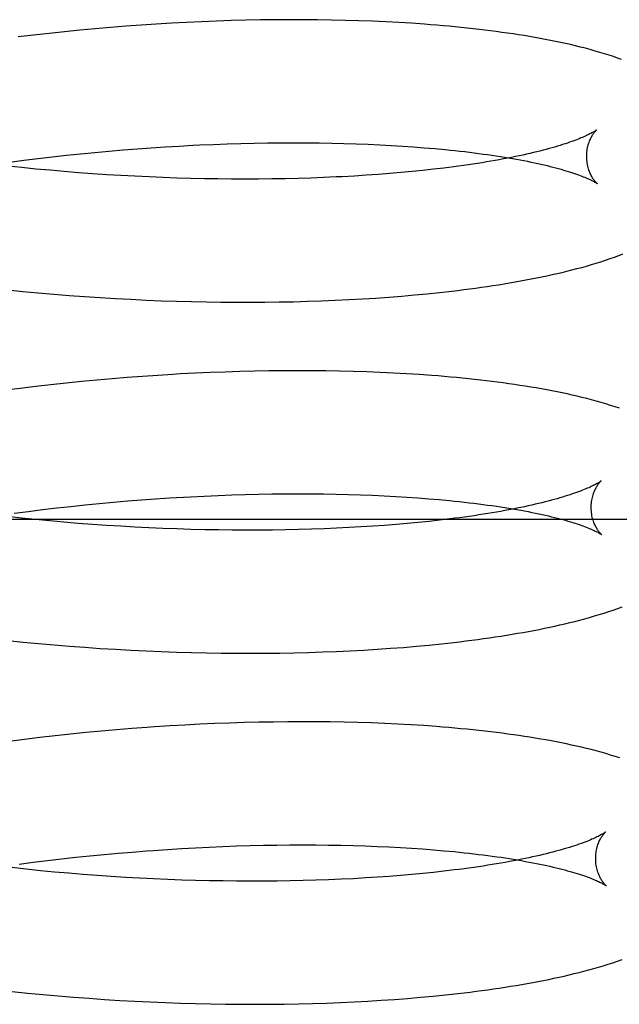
# Model space of a CAD drawing. Header units: inches. Extents: x 0 to 184, y 0 to 119.
# Tile 69 of 114: x 110.3546 to 110.4515, y 43.3645 to 43.5238. Entities that reach past the tile are written whole.
import ezdxf

# ---------------------------------------------------------------- set-up
doc = ezdxf.new("R2010")
doc.units = ezdxf.units.IN
doc.header["$LTSCALE"] = 10.121375
doc.header["$MEASUREMENT"] = 0
doc.linetypes.add('HIDDEN', pattern=[0.2, 0.1, -0.1])
doc.layers.add('DEFAULT_2', color=8, linetype='HIDDEN')

msp = doc.modelspace()

# ---------------------------------------------------------------- linework, layer by layer
at = {"layer": 'DEFAULT_2', "color": 8, "linetype": 'HIDDEN'}
for p, q in [((110.38877, 43.52362), (110.38638, 43.52354)), ((110.39115, 43.52368), (110.38877, 43.52362)), ((110.39351, 43.52372), (110.39115, 43.52368)), ((110.39585, 43.52375), (110.39351, 43.52372)), ((110.39817, 43.52377), (110.39585, 43.52375)), ((110.40047, 43.52377), (110.39817, 43.52377)), ((110.40275, 43.52375), (110.40047, 43.52377)), ((110.405, 43.52371), (110.40275, 43.52375)), ((110.40723, 43.52366), (110.405, 43.52371)), ((110.40943, 43.5236), (110.40723, 43.52366)), ((110.4116, 43.52351), (110.40943, 43.5236)), ((110.36429, 43.52207), (110.3618, 43.52182)), ((110.36677, 43.5223), (110.36429, 43.52207)), ((110.36925, 43.52251), (110.36677, 43.5223)), ((110.37173, 43.52271), (110.36925, 43.52251)), ((110.37419, 43.52289), (110.37173, 43.52271)), ((110.37665, 43.52305), (110.37419, 43.52289)), ((110.3791, 43.5232), (110.37665, 43.52305)), ((110.38154, 43.52333), (110.3791, 43.5232)), ((110.38396, 43.52344), (110.38154, 43.52333)), ((110.38638, 43.52354), (110.38396, 43.52344)), ((110.41375, 43.52342), (110.4116, 43.52351)), ((110.41587, 43.5233), (110.41375, 43.52342)), ((110.41795, 43.52318), (110.41587, 43.5233)), ((110.35682, 43.52127), (110.35433, 43.52097)), ((110.35931, 43.52155), (110.35682, 43.52127)), ((110.3618, 43.52182), (110.35931, 43.52155)), ((110.37356, 43.50288), (110.37583, 43.50304)), ((110.37583, 43.50304), (110.37809, 43.50319)), ((110.37809, 43.50319), (110.38035, 43.50333)), ((110.38371, 43.5035), (110.38593, 43.50359)), ((110.38593, 43.50359), (110.38813, 43.50368)), ((110.38813, 43.50368), (110.39032, 43.50374)), ((110.39032, 43.50374), (110.39249, 43.50379)), ((110.39249, 43.50379), (110.39464, 43.50383)), ((110.39464, 43.50383), (110.39677, 43.50385)), ((110.39677, 43.50385), (110.39887, 43.50386)), ((110.39887, 43.50386), (110.40095, 43.50385)), ((110.40095, 43.50385), (110.403, 43.50383)), ((110.403, 43.50383), (110.40502, 43.5038)), ((110.40502, 43.5038), (110.40701, 43.50375)), ((110.40701, 43.50375), (110.40897, 43.50369)), ((110.40897, 43.50369), (110.4109, 43.50362)), ((110.4109, 43.50362), (110.4128, 43.50353)), ((110.4128, 43.50353), (110.41465, 43.50343)), ((110.41465, 43.50343), (110.41647, 43.50332)), ((110.41647, 43.50332), (110.41826, 43.5032)), ((110.41826, 43.5032), (110.42, 43.50306)), ((110.42, 43.50306), (110.4217, 43.50292)), ((110.35526, 43.50102), (110.35754, 43.5013)), ((110.35754, 43.5013), (110.35983, 43.50158)), ((110.35983, 43.50158), (110.36212, 43.50183)), ((110.36212, 43.50183), (110.36441, 43.50207)), ((110.36441, 43.50207), (110.3667, 43.5023)), ((110.3667, 43.5023), (110.36899, 43.50251)), ((110.36899, 43.50251), (110.37128, 43.5027)), ((110.37128, 43.5027), (110.37356, 43.50288)), ((110.35492, 43.49984), (110.35264, 43.50009)), ((110.35298, 43.50072), (110.35526, 43.50102)), ((110.3572, 43.49961), (110.35492, 43.49984)), ((110.42314, 43.49976), (110.42147, 43.49956)), ((110.35949, 43.4994), (110.3572, 43.49961)), ((110.36178, 43.4992), (110.35949, 43.4994)), ((110.36407, 43.49901), (110.36178, 43.4992)), ((110.36636, 43.49885), (110.36407, 43.49901)), ((110.36865, 43.49869), (110.36636, 43.49885)), ((110.37094, 43.49855), (110.36865, 43.49869)), ((110.37321, 43.49843), (110.37094, 43.49855)), ((110.37549, 43.49832), (110.37321, 43.49843)), ((110.37775, 43.49823), (110.37549, 43.49832)), ((110.38, 43.49815), (110.37775, 43.49823)), ((110.38225, 43.49808), (110.38, 43.49815)), ((110.40165, 43.49815), (110.39958, 43.49809)), ((110.4037, 43.49823), (110.40165, 43.49815)), ((110.40572, 43.49832), (110.4037, 43.49823)), ((110.41062, 43.4986), (110.40869, 43.49848)), ((110.41253, 43.49873), (110.41062, 43.4986)), ((110.41439, 43.49887), (110.41253, 43.49873)), ((110.41622, 43.49903), (110.41439, 43.49887)), ((110.41801, 43.4992), (110.41622, 43.49903)), ((110.41976, 43.49937), (110.41801, 43.4992)), ((110.42147, 43.49956), (110.41976, 43.49937)), ((110.38444, 43.49803), (110.38225, 43.49808)), ((110.38663, 43.498), (110.38444, 43.49803)), ((110.38884, 43.49798), (110.38663, 43.498)), ((110.39103, 43.49797), (110.38884, 43.49798)), ((110.3932, 43.49798), (110.39103, 43.49797)), ((110.39535, 43.498), (110.3932, 43.49798)), ((110.39748, 43.49804), (110.39535, 43.498)), ((110.39958, 43.49809), (110.39748, 43.49804)), ((110.35257, 43.48007), (110.35507, 43.47982)), ((110.35507, 43.47982), (110.35757, 43.47958)), ((110.35757, 43.47958), (110.36007, 43.47936)), ((110.36007, 43.47936), (110.36257, 43.47916)), ((110.36257, 43.47916), (110.36506, 43.47898)), ((110.41427, 43.47889), (110.41636, 43.47906)), ((110.41636, 43.47906), (110.41843, 43.47924)), ((110.41843, 43.47924), (110.42047, 43.47943)), ((110.42047, 43.47943), (110.42247, 43.47964)), ((110.36506, 43.47898), (110.36756, 43.47881)), ((110.36756, 43.47881), (110.37004, 43.47866)), ((110.37004, 43.47866), (110.37252, 43.47853)), ((110.37252, 43.47853), (110.375, 43.47841)), ((110.375, 43.47841), (110.37746, 43.47831)), ((110.37746, 43.47831), (110.37992, 43.47823)), ((110.37992, 43.47823), (110.38236, 43.47817)), ((110.38236, 43.47817), (110.38479, 43.47812)), ((110.38479, 43.47812), (110.38712, 43.47808)), ((110.38712, 43.47808), (110.38949, 43.47807)), ((110.38949, 43.47807), (110.39185, 43.47806)), ((110.39185, 43.47806), (110.3942, 43.47808)), ((110.3942, 43.47808), (110.39652, 43.47811)), ((110.39652, 43.47811), (110.39882, 43.47815)), ((110.39882, 43.47815), (110.4011, 43.47821)), ((110.4011, 43.47821), (110.40336, 43.47829)), ((110.40336, 43.47829), (110.40559, 43.47838)), ((110.40559, 43.47838), (110.4078, 43.47849)), ((110.4078, 43.47849), (110.40998, 43.47861)), ((110.40998, 43.47861), (110.41214, 43.47874)), ((110.41214, 43.47874), (110.41427, 43.47889)), ((110.38297, 43.46657), (110.38054, 43.46645)), ((110.38538, 43.46668), (110.38297, 43.46657)), ((110.38778, 43.46677), (110.38538, 43.46668)), ((110.39017, 43.46684), (110.38778, 43.46677)), ((110.39253, 43.4669), (110.39017, 43.46684)), ((110.39488, 43.46694), (110.39253, 43.4669)), ((110.39721, 43.46697), (110.39488, 43.46694)), ((110.39952, 43.46698), (110.39721, 43.46697)), ((110.40181, 43.46697), (110.39952, 43.46698)), ((110.40407, 43.46695), (110.40181, 43.46697)), ((110.40631, 43.46691), (110.40407, 43.46695)), ((110.40852, 43.46686), (110.40631, 43.46691)), ((110.41071, 43.46679), (110.40852, 43.46686)), ((110.41287, 43.4667), (110.41071, 43.46679)), ((110.415, 43.4666), (110.41287, 43.4667)), ((110.4171, 43.46648), (110.415, 43.4666)), ((110.41918, 43.46635), (110.4171, 43.46648)), ((110.35958, 43.46471), (110.3571, 43.46443)), ((110.36207, 43.46498), (110.35958, 43.46471)), ((110.36455, 43.46523), (110.36207, 43.46498)), ((110.36703, 43.46546), (110.36455, 43.46523)), ((110.3695, 43.46568), (110.36703, 43.46546)), ((110.37197, 43.46588), (110.3695, 43.46568)), ((110.37443, 43.46606), (110.37197, 43.46588)), ((110.37688, 43.46623), (110.37443, 43.46606)), ((110.35462, 43.46413), (110.35214, 43.46381)), ((110.3571, 43.46443), (110.35462, 43.46413)), ((110.36742, 43.44551), (110.36971, 43.44572)), ((110.36971, 43.44572), (110.37199, 43.44591)), ((110.37199, 43.44591), (110.37427, 43.44609)), ((110.37427, 43.44609), (110.37655, 43.44625)), ((110.37994, 43.44647), (110.38219, 43.4466)), ((110.38219, 43.4466), (110.38442, 43.44671)), ((110.38442, 43.44671), (110.38664, 43.4468)), ((110.38664, 43.4468), (110.38885, 43.44688)), ((110.38885, 43.44688), (110.39104, 43.44695)), ((110.39104, 43.44695), (110.39321, 43.447)), ((110.39321, 43.447), (110.39536, 43.44704)), ((110.39536, 43.44704), (110.39748, 43.44706)), ((110.39748, 43.44706), (110.39959, 43.44707)), ((110.39959, 43.44707), (110.40166, 43.44706)), ((110.40166, 43.44706), (110.40372, 43.44704)), ((110.40372, 43.44704), (110.40574, 43.44701)), ((110.40574, 43.44701), (110.40773, 43.44696)), ((110.40773, 43.44696), (110.40969, 43.4469)), ((110.40969, 43.4469), (110.41162, 43.44683)), ((110.41162, 43.44683), (110.41351, 43.44674)), ((110.41351, 43.44674), (110.41537, 43.44664)), ((110.41537, 43.44664), (110.41719, 43.44653)), ((110.41719, 43.44653), (110.41897, 43.44641)), ((110.41897, 43.44641), (110.42071, 43.44627)), ((110.42071, 43.44627), (110.42241, 43.44613)), ((110.3537, 43.44393), (110.35597, 43.44423)), ((110.35597, 43.44423), (110.35826, 43.44451)), ((110.35826, 43.44451), (110.36055, 43.44478)), ((110.36055, 43.44478), (110.36284, 43.44504)), ((110.36284, 43.44504), (110.36513, 43.44528)), ((110.36513, 43.44528), (110.36742, 43.44551)), ((110.31748, 43.44294), (110.53748, 43.44294)), ((110.35485, 43.44313), (110.35257, 43.44338)), ((110.35714, 43.4429), (110.35485, 43.44313)), ((110.35943, 43.44268), (110.35714, 43.4429)), ((110.36172, 43.44247), (110.35943, 43.44268)), ((110.36402, 43.44228), (110.36172, 43.44247)), ((110.41902, 43.44243), (110.41724, 43.44227)), ((110.42076, 43.44261), (110.41902, 43.44243)), ((110.42245, 43.4428), (110.42076, 43.44261)), ((110.42411, 43.443), (110.42245, 43.4428)), ((110.36632, 43.44211), (110.36402, 43.44228)), ((110.36861, 43.44195), (110.36632, 43.44211)), ((110.3709, 43.44181), (110.36861, 43.44195)), ((110.37319, 43.44168), (110.3709, 43.44181)), ((110.37547, 43.44156), (110.37319, 43.44168)), ((110.37774, 43.44146), (110.37547, 43.44156)), ((110.38, 43.44138), (110.37774, 43.44146)), ((110.38225, 43.44131), (110.38, 43.44138)), ((110.38449, 43.44126), (110.38225, 43.44131)), ((110.38672, 43.44122), (110.38449, 43.44126)), ((110.38892, 43.44119), (110.38672, 43.44122)), ((110.39111, 43.44118), (110.38892, 43.44119)), ((110.39328, 43.44119), (110.39111, 43.44118)), ((110.39543, 43.4412), (110.39328, 43.44119)), ((110.39756, 43.44123), (110.39543, 43.4412)), ((110.39966, 43.44128), (110.39756, 43.44123)), ((110.40174, 43.44134), (110.39966, 43.44128)), ((110.40379, 43.44141), (110.40174, 43.44134)), ((110.40581, 43.4415), (110.40379, 43.44141)), ((110.4078, 43.44159), (110.40581, 43.4415)), ((110.40976, 43.44171), (110.4078, 43.44159)), ((110.41168, 43.44183), (110.40976, 43.44171)), ((110.41357, 43.44196), (110.41168, 43.44183)), ((110.41543, 43.44211), (110.41357, 43.44196)), ((110.41724, 43.44227), (110.41543, 43.44211)), ((110.35266, 43.42334), (110.35515, 43.42309)), ((110.35515, 43.42309), (110.35763, 43.42285)), ((110.35763, 43.42285), (110.36012, 43.42263)), ((110.36012, 43.42263), (110.36261, 43.42242)), ((110.36261, 43.42242), (110.3651, 43.42224)), ((110.3651, 43.42224), (110.36758, 43.42206)), ((110.36758, 43.42206), (110.37006, 43.42191)), ((110.37006, 43.42191), (110.37253, 43.42177)), ((110.37253, 43.42177), (110.375, 43.42165)), ((110.375, 43.42165), (110.37746, 43.42155)), ((110.40577, 43.42157), (110.408, 43.42167)), ((110.408, 43.42167), (110.4102, 43.42179)), ((110.4102, 43.42179), (110.41237, 43.42192)), ((110.41237, 43.42192), (110.41451, 43.42207)), ((110.41451, 43.42207), (110.41663, 43.42223)), ((110.41663, 43.42223), (110.41871, 43.42241)), ((110.41871, 43.42241), (110.42076, 43.4226)), ((110.42076, 43.4226), (110.42278, 43.42281)), ((110.37746, 43.42155), (110.3799, 43.42146)), ((110.3799, 43.42146), (110.38234, 43.42139)), ((110.38234, 43.42139), (110.38476, 43.42134)), ((110.38476, 43.42134), (110.38717, 43.4213)), ((110.38717, 43.4213), (110.38956, 43.42128)), ((110.38956, 43.42128), (110.39194, 43.42127)), ((110.39194, 43.42127), (110.3943, 43.42128)), ((110.3943, 43.42128), (110.39663, 43.42131)), ((110.39663, 43.42131), (110.39895, 43.42135)), ((110.39895, 43.42135), (110.40125, 43.42141)), ((110.40125, 43.42141), (110.40352, 43.42148)), ((110.40352, 43.42148), (110.40577, 43.42157)), ((110.37269, 43.40909), (110.37022, 43.40889)), ((110.37883, 43.40952), (110.37638, 43.40936)), ((110.38127, 43.40966), (110.37883, 43.40952)), ((110.3837, 43.40978), (110.38127, 43.40966)), ((110.38611, 43.40989), (110.3837, 43.40978)), ((110.38851, 43.40998), (110.38611, 43.40989)), ((110.39089, 43.41005), (110.38851, 43.40998)), ((110.39326, 43.41011), (110.39089, 43.41005)), ((110.39561, 43.41015), (110.39326, 43.41011)), ((110.39794, 43.41018), (110.39561, 43.41015)), ((110.40025, 43.41019), (110.39794, 43.41018)), ((110.40253, 43.41018), (110.40025, 43.41019)), ((110.4048, 43.41016), (110.40253, 43.41018)), ((110.40704, 43.41012), (110.4048, 43.41016)), ((110.40925, 43.41006), (110.40704, 43.41012)), ((110.41144, 43.40999), (110.40925, 43.41006)), ((110.4136, 43.40991), (110.41144, 43.40999)), ((110.41573, 43.40981), (110.4136, 43.40991)), ((110.41783, 43.40969), (110.41573, 43.40981)), ((110.41991, 43.40956), (110.41783, 43.40969)), ((110.35534, 43.40733), (110.35286, 43.40702)), ((110.35782, 43.40764), (110.35534, 43.40733)), ((110.36031, 43.40792), (110.35782, 43.40764)), ((110.36279, 43.40819), (110.36031, 43.40792)), ((110.36527, 43.40844), (110.36279, 43.40819)), ((110.36775, 43.40867), (110.36527, 43.40844)), ((110.37022, 43.40889), (110.36775, 43.40867)), ((110.38072, 43.38968), (110.38297, 43.38981)), ((110.38297, 43.38981), (110.38521, 43.38992)), ((110.38521, 43.38992), (110.38743, 43.39002)), ((110.38743, 43.39002), (110.38963, 43.3901)), ((110.38963, 43.3901), (110.39182, 43.39016)), ((110.39182, 43.39016), (110.39399, 43.39021)), ((110.39399, 43.39021), (110.39613, 43.39025)), ((110.39613, 43.39025), (110.39826, 43.39027)), ((110.39826, 43.39027), (110.40036, 43.39028)), ((110.40036, 43.39028), (110.40244, 43.39027)), ((110.40244, 43.39027), (110.40449, 43.39025)), ((110.40449, 43.39025), (110.40651, 43.39022)), ((110.40651, 43.39022), (110.4085, 43.39017)), ((110.4085, 43.39017), (110.41046, 43.39011)), ((110.41046, 43.39011), (110.41238, 43.39003)), ((110.41238, 43.39003), (110.41428, 43.38995)), ((110.41428, 43.38995), (110.41613, 43.38985)), ((110.41613, 43.38985), (110.41795, 43.38974)), ((110.36134, 43.388), (110.36363, 43.38826)), ((110.36363, 43.38826), (110.36592, 43.3885)), ((110.36592, 43.3885), (110.36821, 43.38872)), ((110.36821, 43.38872), (110.3705, 43.38893)), ((110.3705, 43.38893), (110.37278, 43.38912)), ((110.3762, 43.38939), (110.37847, 43.38954)), ((110.37847, 43.38954), (110.38072, 43.38968)), ((110.41795, 43.38974), (110.41973, 43.38961)), ((110.41973, 43.38961), (110.42147, 43.38948)), ((110.42147, 43.38948), (110.42317, 43.38933)), ((110.35449, 43.38715), (110.35677, 43.38745)), ((110.35677, 43.38745), (110.35905, 43.38773)), ((110.35905, 43.38773), (110.36134, 43.388)), ((110.35562, 43.38634), (110.35334, 43.38659)), ((110.35791, 43.3861), (110.35562, 43.38634)), ((110.3602, 43.38588), (110.35791, 43.3861)), ((110.36249, 43.38568), (110.3602, 43.38588)), ((110.36479, 43.38549), (110.36249, 43.38568)), ((110.36708, 43.38531), (110.36479, 43.38549)), ((110.36938, 43.38516), (110.36708, 43.38531)), ((110.37167, 43.38501), (110.36938, 43.38516)), ((110.41241, 43.38504), (110.41049, 43.38492)), ((110.4143, 43.38517), (110.41241, 43.38504)), ((110.41616, 43.38532), (110.4143, 43.38517)), ((110.41797, 43.38548), (110.41616, 43.38532)), ((110.41975, 43.38564), (110.41797, 43.38548)), ((110.42149, 43.38582), (110.41975, 43.38564)), ((110.42318, 43.38601), (110.42149, 43.38582)), ((110.42483, 43.38621), (110.42318, 43.38601)), ((110.37395, 43.38488), (110.37167, 43.38501)), ((110.37623, 43.38477), (110.37395, 43.38488)), ((110.3785, 43.38467), (110.37623, 43.38477)), ((110.38076, 43.38459), (110.3785, 43.38467)), ((110.38301, 43.38452), (110.38076, 43.38459)), ((110.38525, 43.38446), (110.38301, 43.38452)), ((110.38747, 43.38443), (110.38525, 43.38446)), ((110.38967, 43.3844), (110.38747, 43.38443)), ((110.39186, 43.38439), (110.38967, 43.3844)), ((110.39403, 43.38439), (110.39186, 43.38439)), ((110.39618, 43.38441), (110.39403, 43.38439)), ((110.3983, 43.38444), (110.39618, 43.38441)), ((110.4004, 43.38449), (110.3983, 43.38444)), ((110.40248, 43.38455), (110.4004, 43.38449)), ((110.40453, 43.38462), (110.40248, 43.38455)), ((110.40654, 43.38471), (110.40453, 43.38462)), ((110.40853, 43.3848), (110.40654, 43.38471)), ((110.41049, 43.38492), (110.40853, 43.3848)), ((110.35334, 43.36656), (110.35583, 43.3663)), ((110.35583, 43.3663), (110.35832, 43.36606)), ((110.35832, 43.36606), (110.36081, 43.36584)), ((110.42143, 43.3658), (110.42345, 43.36601)), ((110.36081, 43.36584), (110.36329, 43.36563)), ((110.36329, 43.36563), (110.36578, 43.36545)), ((110.36578, 43.36545), (110.36826, 43.36528)), ((110.36826, 43.36528), (110.37074, 43.36512)), ((110.37074, 43.36512), (110.37321, 43.36498)), ((110.37321, 43.36498), (110.37568, 43.36486)), ((110.37568, 43.36486), (110.37813, 43.36476)), ((110.37813, 43.36476), (110.38058, 43.36467)), ((110.38058, 43.36467), (110.38301, 43.3646)), ((110.38301, 43.3646), (110.38544, 43.36455)), ((110.38544, 43.36455), (110.38784, 43.36451)), ((110.38784, 43.36451), (110.39024, 43.36449)), ((110.39024, 43.36449), (110.39261, 43.36448)), ((110.39261, 43.36448), (110.39497, 43.36449)), ((110.39497, 43.36449), (110.39731, 43.36452)), ((110.39731, 43.36452), (110.39963, 43.36456)), ((110.39963, 43.36456), (110.40192, 43.36461)), ((110.40192, 43.36461), (110.4042, 43.36469)), ((110.4042, 43.36469), (110.40645, 43.36477)), ((110.40645, 43.36477), (110.40867, 43.36488)), ((110.40867, 43.36488), (110.41087, 43.36499)), ((110.41087, 43.36499), (110.41304, 43.36513)), ((110.41304, 43.36513), (110.41518, 43.36527)), ((110.41518, 43.36527), (110.4173, 43.36544)), ((110.4173, 43.36544), (110.41938, 43.36561)), ((110.41938, 43.36561), (110.42143, 43.3658))]:
    msp.add_line(p, q, dxfattribs=at)
for points in [[(110.45191, 43.51732), (110.45126, 43.51756), (110.45058, 43.51779), (110.44987, 43.51802), (110.44914, 43.51825), (110.44839, 43.51848), (110.44762, 43.5187), (110.44684, 43.51892), (110.44604, 43.51914), (110.44524, 43.51934), (110.44444, 43.51954), (110.44364, 43.51973), (110.44284, 43.51991), (110.44203, 43.52008), (110.44121, 43.52025), (110.44039, 43.52042), (110.43956, 43.52058), (110.43871, 43.52074), (110.43786, 43.52089), (110.437, 43.52104), (110.43612, 43.52119), (110.43524, 43.52133), (110.43436, 43.52146), (110.43346, 43.5216), (110.43255, 43.52172), (110.43164, 43.52185), (110.43072, 43.52197), (110.42979, 43.52208), (110.42885, 43.5222), (110.4279, 43.5223), (110.42694, 43.52241), (110.42598, 43.52251), (110.425, 43.52261), (110.42402, 43.5227), (110.42303, 43.52279), (110.42203, 43.52287), (110.42102, 43.52295), (110.42001, 43.52303), (110.41795, 43.52318)], [(110.44786, 43.50594), (110.44786, 43.50594), (110.44785, 43.50593), (110.44783, 43.50591), (110.4478, 43.50589), (110.44776, 43.50587), (110.44772, 43.50583), (110.44766, 43.50579), (110.44759, 43.50575), (110.44751, 43.5057), (110.44742, 43.50565), (110.44732, 43.50559), (110.44721, 43.50552), (110.44708, 43.50545), (110.44694, 43.50537), (110.44679, 43.5053), (110.44662, 43.50521), (110.44644, 43.50512), (110.44625, 43.50503), (110.44604, 43.50493), (110.44582, 43.50484), (110.44558, 43.50473), (110.44533, 43.50463), (110.44506, 43.50452), (110.44478, 43.50441), (110.44448, 43.50429), (110.44417, 43.50417), (110.44384, 43.50405), (110.4435, 43.50393), (110.44314, 43.50381), (110.44276, 43.50369), (110.44237, 43.50356), (110.44197, 43.50343), (110.44155, 43.5033), (110.44111, 43.50317), (110.44066, 43.50304), (110.44019, 43.50291), (110.43971, 43.50278), (110.43922, 43.50265), (110.4387, 43.50252), (110.43818, 43.50239), (110.43764, 43.50226), (110.43708, 43.50213), (110.43651, 43.502), (110.43593, 43.50187), (110.43533, 43.50174), (110.43472, 43.50161), (110.43409, 43.50149), (110.43345, 43.50136), (110.4328, 43.50124), (110.43213, 43.50111), (110.43145, 43.50099), (110.43075, 43.50087), (110.43005, 43.50075), (110.42933, 43.50063), (110.4286, 43.50052), (110.42785, 43.5004), (110.4271, 43.50029), (110.42633, 43.50018), (110.42555, 43.50007), (110.42475, 43.49996), (110.42395, 43.49986), (110.42314, 43.49976)], [(110.44627, 43.50157), (110.44627, 43.50181), (110.44628, 43.50207), (110.4463, 43.50233), (110.44633, 43.50258), (110.44636, 43.50282), (110.44641, 43.50306), (110.44646, 43.50329), (110.44651, 43.5035), (110.44657, 43.50371), (110.44664, 43.50391), (110.44671, 43.5041), (110.44678, 43.50427), (110.44685, 43.50444), (110.44692, 43.5046), (110.447, 43.50474), (110.44707, 43.50488), (110.44714, 43.50501), (110.44721, 43.50512), (110.44728, 43.50523), (110.44735, 43.50533), (110.44741, 43.50542), (110.44747, 43.50551), (110.44753, 43.50558), (110.44759, 43.50565), (110.44764, 43.50571), (110.44769, 43.50576), (110.44773, 43.50581), (110.44777, 43.50585), (110.4478, 43.50588), (110.44782, 43.5059), (110.44784, 43.50592), (110.44785, 43.50593), (110.44786, 43.50594)], [(110.38035, 43.50333), (110.38259, 43.50345), (110.38371, 43.5035)], [(110.4217, 43.50292), (110.42335, 43.50276), (110.42416, 43.50268), (110.42496, 43.5026), (110.42575, 43.50251), (110.42653, 43.50242), (110.4273, 43.50233), (110.42805, 43.50224), (110.42879, 43.50214), (110.42952, 43.50204), (110.43023, 43.50194), (110.43094, 43.50184), (110.43163, 43.50174), (110.43231, 43.50163), (110.43297, 43.50153), (110.43362, 43.50142), (110.43426, 43.50131), (110.43488, 43.5012), (110.43549, 43.50108), (110.43609, 43.50097), (110.43667, 43.50086), (110.43724, 43.50074), (110.43779, 43.50063), (110.43833, 43.50051), (110.43886, 43.50039), (110.43936, 43.50027), (110.43986, 43.50016), (110.44034, 43.50004), (110.4408, 43.49992), (110.44125, 43.4998), (110.44169, 43.49968), (110.44211, 43.49957), (110.44251, 43.49945), (110.4429, 43.49933), (110.44327, 43.49922), (110.44363, 43.49911), (110.44397, 43.499), (110.4443, 43.49889), (110.44461, 43.49878), (110.44491, 43.49867), (110.44519, 43.49857), (110.44546, 43.49846), (110.44571, 43.49837), (110.44594, 43.49827), (110.44617, 43.49818), (110.44637, 43.49809), (110.44657, 43.498), (110.44674, 43.49792), (110.44691, 43.49784), (110.44706, 43.49776), (110.4472, 43.49769), (110.44733, 43.49763), (110.44744, 43.49757), (110.44754, 43.49751), (110.44763, 43.49746), (110.44771, 43.49741), (110.44778, 43.49737), (110.44783, 43.49733), (110.44788, 43.4973), (110.44791, 43.49728), (110.44794, 43.49726), (110.44795, 43.49725)], [(110.44795, 43.49725), (110.44796, 43.49725), (110.44797, 43.49724), (110.44796, 43.49724), (110.44795, 43.49725), (110.44793, 43.49727), (110.4479, 43.4973), (110.44787, 43.49733), (110.44783, 43.49737), (110.44779, 43.49741), (110.44774, 43.49746), (110.44769, 43.49752), (110.44763, 43.49759), (110.44757, 43.49766), (110.44751, 43.49774), (110.44744, 43.49783), (110.44737, 43.49793), (110.4473, 43.49804), (110.44722, 43.49816), (110.44715, 43.49828), (110.44707, 43.49842), (110.447, 43.49856), (110.44692, 43.49871), (110.44684, 43.49888), (110.44677, 43.49906), (110.4467, 43.49924), (110.44663, 43.49944), (110.44656, 43.49964), (110.4465, 43.49986), (110.44644, 43.50008), (110.44639, 43.50032), (110.44635, 43.50056), (110.44632, 43.50081), (110.44629, 43.50107), (110.44627, 43.50133), (110.44627, 43.50157)], [(110.40869, 43.49848), (110.40672, 43.49837), (110.40572, 43.49832)], [(110.42247, 43.47964), (110.42346, 43.47975), (110.42444, 43.47986), (110.42542, 43.47998), (110.42638, 43.4801), (110.42734, 43.48022), (110.42829, 43.48035), (110.42923, 43.48048), (110.43016, 43.48061), (110.43108, 43.48075), (110.432, 43.48089), (110.4329, 43.48104), (110.4338, 43.48119), (110.43469, 43.48134), (110.43557, 43.4815), (110.43644, 43.48166), (110.4373, 43.48182), (110.43815, 43.48199), (110.43899, 43.48216), (110.43983, 43.48234), (110.44065, 43.48252), (110.44146, 43.4827), (110.44227, 43.48289), (110.44307, 43.48309), (110.44387, 43.48329), (110.44466, 43.48349), (110.44545, 43.4837), (110.44623, 43.48392), (110.44701, 43.48415), (110.44779, 43.48438), (110.44855, 43.48462), (110.4493, 43.48487), (110.45003, 43.48512), (110.45074, 43.48537), (110.45143, 43.48562), (110.4521, 43.48588)], [(110.38054, 43.46645), (110.37933, 43.46638), (110.37688, 43.46623)], [(110.45157, 43.4609), (110.45086, 43.46115), (110.45012, 43.46138), (110.44936, 43.46162), (110.44859, 43.46184), (110.44781, 43.46206), (110.44704, 43.46227), (110.44626, 43.46247), (110.44548, 43.46267), (110.44469, 43.46286), (110.44389, 43.46304), (110.44309, 43.46322), (110.44228, 43.46339), (110.44146, 43.46356), (110.44063, 43.46372), (110.43979, 43.46388), (110.43894, 43.46404), (110.43808, 43.46419), (110.43722, 43.46433), (110.43634, 43.46448), (110.43546, 43.46461), (110.43457, 43.46475), (110.43368, 43.46488), (110.43277, 43.465), (110.43185, 43.46512), (110.43093, 43.46524), (110.43, 43.46535), (110.42906, 43.46546), (110.4281, 43.46557), (110.42715, 43.46567), (110.42618, 43.46577), (110.4252, 43.46586), (110.42422, 43.46596), (110.42323, 43.46604), (110.42223, 43.46613), (110.42122, 43.4662), (110.41918, 43.46635)], [(110.44858, 43.44914), (110.44857, 43.44914), (110.44855, 43.44912), (110.44852, 43.4491), (110.44849, 43.44908), (110.44844, 43.44905), (110.44839, 43.44901), (110.44832, 43.44897), (110.44825, 43.44892), (110.44816, 43.44886), (110.44806, 43.4488), (110.44795, 43.44874), (110.44782, 43.44867), (110.44768, 43.4486), (110.44753, 43.44852), (110.44737, 43.44843), (110.44719, 43.44835), (110.447, 43.44826), (110.4468, 43.44816), (110.44658, 43.44806), (110.44635, 43.44796), (110.4461, 43.44785), (110.44583, 43.44775), (110.44556, 43.44764), (110.44526, 43.44752), (110.44495, 43.44741), (110.44463, 43.44729), (110.44429, 43.44717), (110.44393, 43.44704), (110.44356, 43.44692), (110.44318, 43.44679), (110.44277, 43.44667), (110.44236, 43.44654), (110.44193, 43.44641), (110.44148, 43.44628), (110.44102, 43.44615), (110.44054, 43.44602), (110.44005, 43.44589), (110.43954, 43.44576), (110.43902, 43.44563), (110.43849, 43.4455), (110.43794, 43.44537), (110.43737, 43.44524), (110.43679, 43.44511), (110.4362, 43.44498), (110.43559, 43.44485), (110.43497, 43.44473), (110.43434, 43.4446), (110.43369, 43.44448), (110.43303, 43.44435), (110.43235, 43.44423), (110.43167, 43.44411), (110.43096, 43.44399), (110.43025, 43.44387), (110.42953, 43.44376), (110.42879, 43.44364), (110.42804, 43.44353), (110.42727, 43.44342), (110.4265, 43.44331), (110.42571, 43.4432), (110.42491, 43.4431), (110.42411, 43.443)], [(110.44699, 43.44478), (110.44699, 43.44502), (110.447, 43.44528), (110.44702, 43.44553), (110.44705, 43.44578), (110.44708, 43.44603), (110.44713, 43.44626), (110.44718, 43.44649), (110.44723, 43.44671), (110.44729, 43.44691), (110.44736, 43.44711), (110.44743, 43.4473), (110.4475, 43.44748), (110.44757, 43.44764), (110.44764, 43.4478), (110.44771, 43.44795), (110.44779, 43.44808), (110.44786, 43.44821), (110.44793, 43.44833), (110.448, 43.44844), (110.44806, 43.44854), (110.44813, 43.44863), (110.44819, 43.44871), (110.44825, 43.44879), (110.4483, 43.44885), (110.44836, 43.44892), (110.4484, 43.44897), (110.44845, 43.44901), (110.44848, 43.44905), (110.44851, 43.44909), (110.44854, 43.44911), (110.44856, 43.44913), (110.44857, 43.44914), (110.44858, 43.44915)], [(110.37655, 43.44625), (110.37881, 43.4464), (110.37994, 43.44647)], [(110.42241, 43.44613), (110.42407, 43.44597), (110.42488, 43.44589), (110.42568, 43.44581), (110.42647, 43.44572), (110.42725, 43.44563), (110.42801, 43.44554), (110.42877, 43.44545), (110.42951, 43.44535), (110.43024, 43.44525), (110.43095, 43.44515), (110.43166, 43.44505), (110.43235, 43.44495), (110.43302, 43.44484), (110.43369, 43.44474), (110.43434, 43.44463), (110.43498, 43.44452), (110.4356, 43.44441), (110.43621, 43.44429), (110.43681, 43.44418), (110.43739, 43.44407), (110.43796, 43.44395), (110.43851, 43.44383), (110.43905, 43.44372), (110.43957, 43.4436), (110.44008, 43.44348), (110.44058, 43.44336), (110.44106, 43.44325), (110.44152, 43.44313), (110.44197, 43.44301), (110.44241, 43.44289), (110.44283, 43.44278), (110.44323, 43.44266), (110.44362, 43.44254), (110.44399, 43.44243), (110.44435, 43.44232), (110.44469, 43.4422), (110.44502, 43.44209), (110.44533, 43.44199), (110.44563, 43.44188), (110.44591, 43.44177), (110.44618, 43.44167), (110.44643, 43.44157), (110.44666, 43.44148), (110.44689, 43.44139), (110.44709, 43.4413), (110.44729, 43.44121), (110.44746, 43.44113), (110.44763, 43.44105), (110.44778, 43.44097), (110.44792, 43.4409), (110.44805, 43.44084), (110.44816, 43.44078), (110.44826, 43.44072), (110.44835, 43.44067), (110.44843, 43.44062), (110.4485, 43.44058), (110.44855, 43.44054), (110.4486, 43.44051), (110.44863, 43.44049), (110.44866, 43.44047), (110.44867, 43.44046)], [(110.44867, 43.44046), (110.44868, 43.44045), (110.44869, 43.44045), (110.44868, 43.44045), (110.44867, 43.44046), (110.44865, 43.44048), (110.44862, 43.44051), (110.44859, 43.44054), (110.44855, 43.44057), (110.44851, 43.44062), (110.44846, 43.44067), (110.44841, 43.44073), (110.44835, 43.4408), (110.44829, 43.44087), (110.44823, 43.44095), (110.44816, 43.44104), (110.44809, 43.44114), (110.44802, 43.44125), (110.44794, 43.44136), (110.44787, 43.44149), (110.44779, 43.44162), (110.44772, 43.44177), (110.44764, 43.44192), (110.44756, 43.44209), (110.44749, 43.44226), (110.44742, 43.44245), (110.44735, 43.44265), (110.44728, 43.44285), (110.44722, 43.44307), (110.44716, 43.44329), (110.44711, 43.44353), (110.44707, 43.44377), (110.44704, 43.44402), (110.44701, 43.44428), (110.44699, 43.44454), (110.44699, 43.44478)], [(110.42278, 43.42281), (110.42378, 43.42291), (110.42477, 43.42303), (110.42575, 43.42314), (110.42672, 43.42326), (110.42769, 43.42338), (110.42865, 43.42351), (110.42959, 43.42364), (110.43053, 43.42377), (110.43146, 43.42391), (110.43238, 43.42405), (110.43329, 43.4242), (110.4342, 43.42434), (110.43509, 43.4245), (110.43598, 43.42465), (110.43686, 43.42481), (110.43773, 43.42498), (110.43859, 43.42514), (110.43944, 43.42532), (110.44028, 43.42549), (110.44111, 43.42567), (110.44193, 43.42585), (110.44274, 43.42604), (110.44355, 43.42624), (110.44435, 43.42643), (110.44514, 43.42664), (110.44594, 43.42685), (110.44673, 43.42707), (110.44751, 43.4273), (110.44829, 43.42753), (110.44906, 43.42777), (110.44982, 43.42801), (110.45056, 43.42826), (110.45128, 43.42851), (110.45198, 43.42877)], [(110.37638, 43.40936), (110.37515, 43.40927), (110.37269, 43.40909)], [(110.45159, 43.40435), (110.45086, 43.40458), (110.45011, 43.40481), (110.44935, 43.40504), (110.44858, 43.40526), (110.44779, 43.40547), (110.447, 43.40568), (110.44621, 43.40588), (110.44541, 43.40607), (110.44461, 43.40625), (110.4438, 43.40643), (110.44299, 43.4066), (110.44217, 43.40677), (110.44135, 43.40693), (110.44051, 43.40709), (110.43967, 43.40724), (110.43882, 43.40739), (110.43795, 43.40754), (110.43708, 43.40768), (110.4362, 43.40782), (110.43531, 43.40795), (110.43441, 43.40808), (110.4335, 43.40821), (110.43258, 43.40833), (110.43166, 43.40845), (110.43073, 43.40856), (110.42978, 43.40867), (110.42883, 43.40878), (110.42788, 43.40888), (110.42691, 43.40898), (110.42593, 43.40907), (110.42495, 43.40916), (110.42396, 43.40925), (110.42296, 43.40933), (110.42195, 43.40941), (110.41991, 43.40956)], [(110.4493, 43.39235), (110.44929, 43.39235), (110.44927, 43.39233), (110.44924, 43.39231), (110.44921, 43.39229), (110.44916, 43.39225), (110.44911, 43.39222), (110.44904, 43.39217), (110.44896, 43.39212), (110.44887, 43.39207), (110.44877, 43.39201), (110.44866, 43.39195), (110.44854, 43.39188), (110.4484, 43.3918), (110.44825, 43.39172), (110.44809, 43.39164), (110.44791, 43.39155), (110.44772, 43.39146), (110.44751, 43.39137), (110.44729, 43.39127), (110.44706, 43.39117), (110.44681, 43.39106), (110.44655, 43.39095), (110.44627, 43.39084), (110.44598, 43.39073), (110.44567, 43.39061), (110.44534, 43.39049), (110.445, 43.39037), (110.44465, 43.39025), (110.44428, 43.39013), (110.44389, 43.39), (110.44349, 43.38987), (110.44307, 43.38975), (110.44264, 43.38962), (110.4422, 43.38949), (110.44173, 43.38936), (110.44126, 43.38923), (110.44077, 43.3891), (110.44026, 43.38897), (110.43974, 43.38884), (110.4392, 43.38871), (110.43865, 43.38858), (110.43809, 43.38845), (110.43751, 43.38832), (110.43692, 43.38819), (110.43631, 43.38806), (110.43569, 43.38794), (110.43506, 43.38781), (110.43441, 43.38769), (110.43375, 43.38756), (110.43307, 43.38744), (110.43238, 43.38732), (110.43168, 43.3872), (110.43097, 43.38708), (110.43025, 43.38697), (110.42951, 43.38685), (110.42876, 43.38674), (110.428, 43.38663), (110.42722, 43.38652), (110.42644, 43.38641), (110.42564, 43.38631), (110.42483, 43.38621)], [(110.44771, 43.38798), (110.44771, 43.38823), (110.44772, 43.38849), (110.44774, 43.38875), (110.44777, 43.389), (110.4478, 43.38925), (110.44785, 43.38949), (110.4479, 43.38971), (110.44796, 43.38993), (110.44802, 43.39014), (110.44808, 43.39033), (110.44815, 43.39052), (110.44822, 43.39069), (110.44829, 43.39086), (110.44836, 43.39101), (110.44844, 43.39116), (110.44851, 43.3913), (110.44858, 43.39142), (110.44865, 43.39154), (110.44872, 43.39165), (110.44879, 43.39175), (110.44885, 43.39184), (110.44891, 43.39192), (110.44897, 43.392), (110.44903, 43.39207), (110.44908, 43.39213), (110.44913, 43.39218), (110.44917, 43.39223), (110.4492, 43.39226), (110.44924, 43.3923), (110.44926, 43.39232), (110.44928, 43.39234), (110.44929, 43.39235), (110.4493, 43.39236)], [(110.37278, 43.38912), (110.37506, 43.3893), (110.3762, 43.38939)], [(110.42317, 43.38933), (110.42482, 43.38918), (110.42563, 43.38909), (110.42643, 43.38901), (110.42722, 43.38892), (110.428, 43.38884), (110.42876, 43.38874), (110.42952, 43.38865), (110.43026, 43.38855), (110.43098, 43.38846), (110.4317, 43.38836), (110.4324, 43.38826), (110.43309, 43.38815), (110.43377, 43.38805), (110.43443, 43.38794), (110.43508, 43.38783), (110.43572, 43.38772), (110.43634, 43.38761), (110.43695, 43.3875), (110.43755, 43.38739), (110.43813, 43.38727), (110.4387, 43.38716), (110.43925, 43.38704), (110.43979, 43.38692), (110.44031, 43.38681), (110.44082, 43.38669), (110.44131, 43.38657), (110.44179, 43.38645), (110.44226, 43.38633), (110.44271, 43.38622), (110.44314, 43.3861), (110.44356, 43.38598), (110.44396, 43.38587), (110.44435, 43.38575), (110.44472, 43.38564), (110.44508, 43.38552), (110.44542, 43.38541), (110.44575, 43.3853), (110.44606, 43.38519), (110.44636, 43.38509), (110.44664, 43.38498), (110.4469, 43.38488), (110.44715, 43.38478), (110.44739, 43.38469), (110.44761, 43.38459), (110.44782, 43.3845), (110.44801, 43.38442), (110.44819, 43.38433), (110.44835, 43.38426), (110.4485, 43.38418), (110.44864, 43.38411), (110.44877, 43.38404), (110.44888, 43.38398), (110.44898, 43.38393), (110.44907, 43.38387), (110.44915, 43.38383), (110.44922, 43.38379), (110.44927, 43.38375), (110.44932, 43.38372), (110.44935, 43.3837), (110.44938, 43.38368), (110.44939, 43.38367)], [(110.44939, 43.38367), (110.4494, 43.38366), (110.44941, 43.38366), (110.4494, 43.38366), (110.44939, 43.38367), (110.44937, 43.38369), (110.44934, 43.38371), (110.44931, 43.38375), (110.44927, 43.38378), (110.44923, 43.38383), (110.44918, 43.38388), (110.44913, 43.38394), (110.44907, 43.38401), (110.44901, 43.38408), (110.44895, 43.38416), (110.44888, 43.38425), (110.44881, 43.38435), (110.44874, 43.38446), (110.44866, 43.38457), (110.44859, 43.3847), (110.44851, 43.38483), (110.44844, 43.38498), (110.44836, 43.38513), (110.44828, 43.3853), (110.44821, 43.38547), (110.44814, 43.38566), (110.44807, 43.38586), (110.448, 43.38606), (110.44794, 43.38628), (110.44788, 43.3865), (110.44783, 43.38674), (110.44779, 43.38698), (110.44776, 43.38723), (110.44773, 43.38748), (110.44771, 43.38775), (110.44771, 43.38798)], [(110.42345, 43.36601), (110.42445, 43.36612), (110.42544, 43.36623), (110.42642, 43.36634), (110.4274, 43.36646), (110.42836, 43.36659), (110.42932, 43.36671), (110.43026, 43.36684), (110.4312, 43.36697), (110.43213, 43.36711), (110.43305, 43.36725), (110.43396, 43.3674), (110.43487, 43.36754), (110.43576, 43.3677), (110.43665, 43.36785), (110.43753, 43.36801), (110.4384, 43.36818), (110.43926, 43.36834), (110.44011, 43.36852), (110.44096, 43.36869), (110.44179, 43.36887), (110.44261, 43.36905), (110.44343, 43.36924), (110.44423, 43.36944), (110.44503, 43.36963), (110.44582, 43.36984), (110.4466, 43.37005), (110.44739, 43.37026), (110.44817, 43.37048), (110.44894, 43.37072), (110.44972, 43.37096), (110.45048, 43.3712), (110.45123, 43.37145), (110.45197, 43.37171)]]:
    msp.add_lwpolyline(points, dxfattribs=at)

doc.saveas('drawing.dxf')
